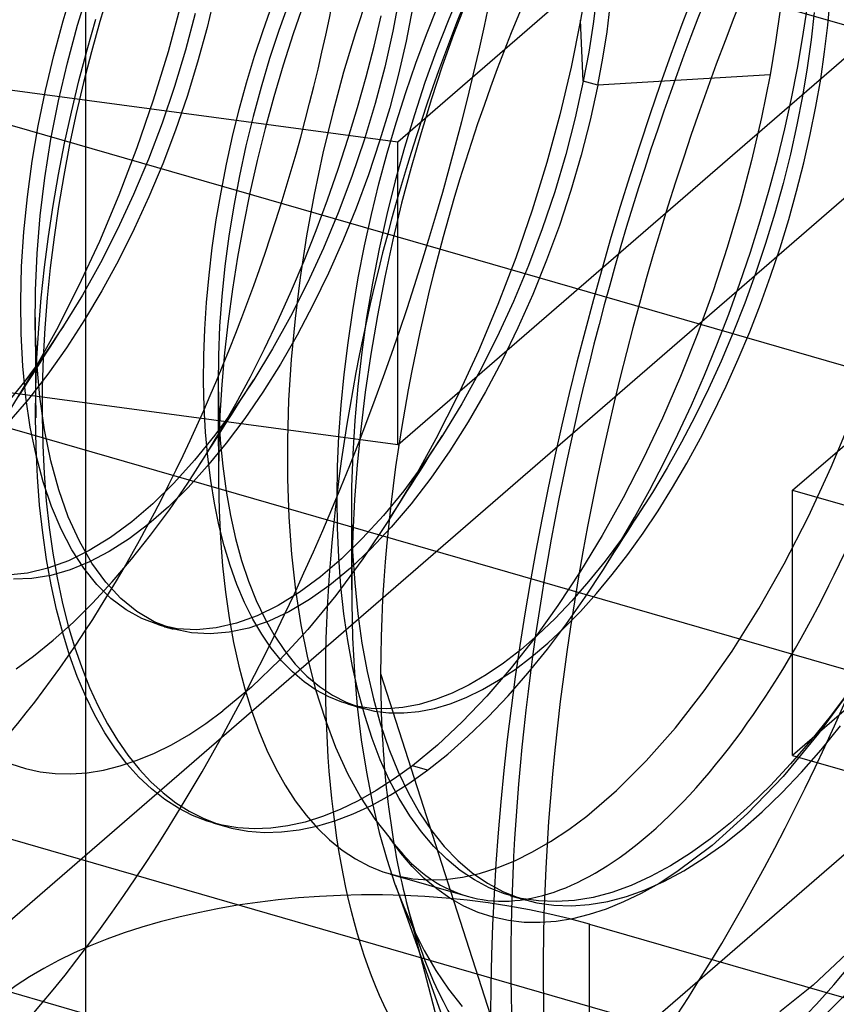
# Model space of a CAD drawing. Header units: millimetres. Extents: x -24 to 80, y -43 to 164.
# Tile 55 of 223: x 55.99 to 57.86, y -12.33 to -10.08. Entities that reach past the tile are written whole.
import ezdxf

# ---------------------------------------------------------------- set-up
doc = ezdxf.new("R2010")
doc.units = ezdxf.units.MM
doc.layers.add('MAIN-1', color=7, linetype='Continuous')
doc.layers.add('MAIN-2', color=7, linetype='Continuous')

msp = doc.modelspace()

# ---------------------------------------------------------------- linework, layer by layer
at = {"layer": 'MAIN-1'}
for p, q in [((56.1404, -40.0509), (56.1404, 117.9987)), ((56.4432, -11.1279), (56.4432, -11.1299)), ((56.4432, -11.1299), (56.4432, -11.1318)), ((56.4432, -11.1318), (56.4432, -11.1338)), ((56.4432, -11.1338), (56.4432, -11.1358)), ((56.4432, -11.1358), (56.4432, -11.1378)), ((56.4432, -11.1378), (56.4432, -11.1397))]:
    msp.add_line(p, q, dxfattribs=at)
for centre, major_axis, start_param, end_param in [((58.6404, -10.9957), (-0.8737, -3.0264), -2.509897, -0.982794), ((58.5666, -10.9745), (-0.8071, -2.7958), -2.55359, -0.54126), ((58.6404, -10.9957), (0.8071, 2.7958), 0.588003, 3.141599), ((58.6404, -10.9957), (-0.8737, -3.0264), -0.631808, 2.158799)]:
    msp.add_ellipse(centre, major_axis=major_axis, ratio=0.433013, start_param=start_param, end_param=end_param, dxfattribs=at)
at = {"layer": 'MAIN-2'}
for p, q in [((61.1911, -7.6185), (54.2911, -13.594)), ((62.4902, -7.9935), (55.5902, -13.969)), ((56.853, -10.3627), (58.7391, -8.7293)), ((60.6911, -10.9094), (53.7629, -8.9094)), ((56.853, -11.0555), (58.7391, -9.4221)), ((56.0881, -10.0865), (56.1118, -10.0092)), ((56.1212, -10.0962), (56.147, -10.012)), ((56.1926, -10.0196), (56.172, -10.0879)), ((56.4359, -10.0229), (56.4171, -10.1016)), ((56.7855, -10.0261), (56.7564, -10.1139)), ((56.8572, -10.0285), (56.8421, -10.1095)), ((56.9965, -10.0189), (56.9681, -10.0862)), ((57.2803, -10.0304), (57.2709, -10.0847)), ((57.3072, -10.0304), (57.2995, -10.0934)), ((56.3289, -10.156), (56.3589, -10.0452)), ((56.5452, -10.108), (56.5659, -10.0499)), ((56.6042, -10.0454), (56.5815, -10.1081)), ((56.6384, -10.046), (56.6142, -10.1161)), ((56.8869, -10.0576), (56.8724, -10.1325)), ((56.9189, -10.1175), (56.9442, -10.0544)), ((57.0076, -10.0474), (56.9807, -10.1177)), ((57.3314, -10.1112), (57.3389, -10.052)), ((57.8359, -10.0964), (57.8411, -10.0368)), ((56.3897, -10.0697), (56.3676, -10.153)), ((56.7988, -10.144), (56.8149, -10.0746)), ((57.7273, -10.0613), (57.7168, -10.135)), ((57.7785, -10.1266), (57.7886, -10.0591)), ((57.8048, -10.0669), (57.798, -10.1299)), ((56.0667, -10.1654), (56.0881, -10.0865)), ((56.098, -10.1821), (56.1212, -10.0962)), ((56.1429, -10.1527), (56.1629, -10.0826)), ((56.172, -10.0879), (56.1527, -10.1573)), ((56.4171, -10.1016), (56.3956, -10.1804)), ((56.9681, -10.0862), (56.941, -10.1557)), ((57.2709, -10.0847), (57.2493, -10.1923)), ((57.2772, -10.2241), (57.2709, -10.0847)), ((57.2995, -10.0934), (57.2895, -10.1581)), ((57.8287, -10.1573), (57.8359, -10.0964)), ((56.5258, -10.1673), (56.5452, -10.108)), ((56.5815, -10.1081), (56.5602, -10.1724)), ((56.6142, -10.1161), (56.5913, -10.1875)), ((56.7564, -10.1139), (56.7293, -10.2038)), ((56.8421, -10.1095), (56.8235, -10.1919)), ((56.8946, -10.1829), (56.9189, -10.1175)), ((56.9807, -10.1177), (56.9549, -10.1901)), ((57.3218, -10.1718), (57.3314, -10.1112)), ((56.7809, -10.2139), (56.7988, -10.144)), ((56.8724, -10.1325), (56.8549, -10.2083)), ((57.7168, -10.135), (57.7042, -10.2097)), ((57.7666, -10.1947), (57.7785, -10.1266)), ((57.798, -10.1299), (57.7891, -10.1939)), ((56.0477, -10.2455), (56.0667, -10.1654)), ((56.1243, -10.2235), (56.1429, -10.1527)), ((56.1527, -10.1573), (56.1347, -10.2275)), ((56.2951, -10.2665), (56.3289, -10.156)), ((56.3676, -10.153), (56.3425, -10.2366)), ((56.5077, -10.2276), (56.5258, -10.1673)), ((56.941, -10.1557), (56.9153, -10.2273)), ((57.2895, -10.1581), (57.2772, -10.2241)), ((57.8197, -10.2193), (57.8287, -10.1573)), ((59.0108, -11.2037), (55.4433, -10.1739)), ((55.4433, -10.1739), (56.853, -10.3627)), ((56.0777, -10.2692), (56.098, -10.1821)), ((56.3956, -10.1804), (56.3714, -10.2589)), ((56.5602, -10.1724), (56.5405, -10.238)), ((56.5913, -10.1875), (56.5699, -10.2597)), ((56.8235, -10.1919), (56.8016, -10.2752)), ((56.8713, -10.2504), (56.8946, -10.1829)), ((56.9549, -10.1901), (56.9301, -10.2648)), ((57.2493, -10.1923), (57.2237, -10.301)), ((57.3103, -10.2336), (57.3218, -10.1718)), ((56.7293, -10.2038), (56.7044, -10.2956)), ((56.7613, -10.2842), (56.7809, -10.2139)), ((56.8549, -10.2083), (56.8346, -10.2848)), ((57.7042, -10.2097), (57.3103, -10.2336)), ((57.7042, -10.2097), (57.6847, -10.307)), ((57.7531, -10.2635), (57.7666, -10.1947)), ((57.7891, -10.1939), (57.7783, -10.2587)), ((56.1073, -10.2947), (56.1243, -10.2235)), ((56.1347, -10.2275), (56.1181, -10.2982)), ((56.3425, -10.2366), (56.3143, -10.3199)), ((56.4909, -10.2888), (56.5077, -10.2276)), ((56.5405, -10.238), (56.5223, -10.3046)), ((56.9153, -10.2273), (56.8911, -10.3007)), ((57.2772, -10.2241), (57.2588, -10.3077)), ((57.3103, -10.2336), (57.2772, -10.2241)), ((57.3103, -10.2336), (57.2927, -10.3132)), ((57.8087, -10.2824), (57.8197, -10.2193)), ((56.0312, -10.3262), (56.0477, -10.2455)), ((56.3714, -10.2589), (56.3448, -10.3364)), ((56.5699, -10.2597), (56.5501, -10.3325)), ((56.8494, -10.3192), (56.8713, -10.2504)), ((57.7783, -10.2587), (57.7655, -10.3243)), ((56.0604, -10.3569), (56.0777, -10.2692)), ((56.2576, -10.3761), (56.2951, -10.2665)), ((56.8016, -10.2752), (56.7764, -10.3588)), ((56.9301, -10.2648), (56.9062, -10.342)), ((57.7378, -10.3327), (57.7531, -10.2635)), ((57.7959, -10.3462), (57.8087, -10.2824)), ((56.0917, -10.366), (56.1073, -10.2947)), ((56.1181, -10.2982), (56.1031, -10.3691)), ((56.4755, -10.3509), (56.4909, -10.2888)), ((56.5223, -10.3046), (56.5059, -10.3721)), ((56.7044, -10.2956), (56.682, -10.3889)), ((56.74, -10.3546), (56.7613, -10.2842)), ((56.8346, -10.2848), (56.8116, -10.3615)), ((56.8911, -10.3007), (56.8684, -10.3756)), ((57.2237, -10.301), (57.194, -10.41)), ((56.0174, -10.4073), (56.0312, -10.3262)), ((56.3143, -10.3199), (56.2831, -10.4023)), ((56.8289, -10.3887), (56.8494, -10.3192)), ((57.2588, -10.3077), (57.2369, -10.3921)), ((57.2927, -10.3132), (57.2722, -10.3934)), ((57.6847, -10.307), (57.6619, -10.4055)), ((57.7655, -10.3243), (57.7507, -10.3907)), ((56.3448, -10.3364), (56.3158, -10.4129)), ((56.5501, -10.3325), (56.5318, -10.4057)), ((56.9062, -10.342), (56.8834, -10.4215)), ((57.7207, -10.4024), (57.7378, -10.3327)), ((57.7813, -10.4106), (57.7959, -10.3462)), ((56.0464, -10.4447), (56.0604, -10.3569)), ((56.0778, -10.4373), (56.0917, -10.366)), ((56.1031, -10.3691), (56.0896, -10.4401)), ((56.4616, -10.414), (56.4755, -10.3509)), ((56.5059, -10.3721), (56.4911, -10.4404)), ((56.717, -10.4251), (56.74, -10.3546)), ((56.7764, -10.3588), (56.7481, -10.4421)), ((56.8116, -10.3615), (56.786, -10.4381)), ((56.853, -11.0555), (56.853, -10.3627)), ((56.2164, -10.4841), (56.2576, -10.3761)), ((56.682, -10.3889), (56.662, -10.4832)), ((56.8101, -10.4584), (56.8289, -10.3887)), ((56.8684, -10.3756), (56.8473, -10.4519)), ((57.2369, -10.3921), (57.2117, -10.4769)), ((57.2722, -10.3934), (57.2488, -10.4738)), ((57.7507, -10.3907), (57.7339, -10.4579)), ((56.0065, -10.4882), (56.0174, -10.4073)), ((56.2831, -10.4023), (56.2492, -10.4834)), ((56.3158, -10.4129), (56.2844, -10.4881)), ((56.4492, -10.4776), (56.4616, -10.414)), ((56.5318, -10.4057), (56.5152, -10.4792)), ((57.194, -10.41), (57.1605, -10.519)), ((57.6619, -10.4055), (57.6357, -10.5047)), ((57.7019, -10.4727), (57.7207, -10.4024)), ((57.7648, -10.4753), (57.7813, -10.4106)), ((56.0654, -10.5084), (56.0778, -10.4373)), ((56.0896, -10.4401), (56.0777, -10.5107)), ((56.4911, -10.4404), (56.4782, -10.5091)), ((56.6925, -10.4954), (56.717, -10.4251)), ((56.786, -10.4381), (56.758, -10.5142)), ((56.8834, -10.4215), (56.8619, -10.5031)), ((56.0358, -10.532), (56.0464, -10.4447)), ((56.7481, -10.4421), (56.717, -10.5247)), ((56.7929, -10.5287), (56.8101, -10.4584)), ((56.8473, -10.4519), (56.8281, -10.5291)), ((57.7339, -10.4579), (57.715, -10.526)), ((56.172, -10.5896), (56.2164, -10.4841)), ((56.2492, -10.4834), (56.2126, -10.5625)), ((56.4383, -10.5414), (56.4492, -10.4776)), ((56.5152, -10.4792), (56.5003, -10.5528)), ((56.662, -10.4832), (56.6446, -10.5779)), ((57.2117, -10.4769), (57.1833, -10.5615)), ((57.2488, -10.4738), (57.2224, -10.5539)), ((57.6814, -10.5435), (57.7019, -10.4727)), ((57.7466, -10.5402), (57.7648, -10.4753)), ((55.9984, -10.5686), (56.0065, -10.4882)), ((56.2844, -10.4881), (56.2506, -10.5619)), ((56.6665, -10.5653), (56.6925, -10.4954)), ((56.8619, -10.5031), (56.8418, -10.5867)), ((57.6357, -10.5047), (57.6062, -10.6041)), ((56.0547, -10.5791), (56.0654, -10.5084)), ((56.0777, -10.5107), (56.0675, -10.5809)), ((56.4782, -10.5091), (56.4672, -10.5782)), ((56.717, -10.5247), (56.6832, -10.6059)), ((56.758, -10.5142), (56.7275, -10.5893)), ((56.7772, -10.6004), (56.7929, -10.5287)), ((56.8281, -10.5291), (56.8108, -10.6072)), ((57.1605, -10.519), (57.123, -10.6275)), ((57.715, -10.526), (57.6939, -10.5948)), ((56.0286, -10.618), (56.0358, -10.532)), ((56.4292, -10.6048), (56.4383, -10.5414)), ((56.5003, -10.5528), (56.487, -10.6263)), ((57.6592, -10.6146), (57.6814, -10.5435)), ((57.7268, -10.605), (57.7466, -10.5402)), ((55.9934, -10.6479), (55.9984, -10.5686)), ((56.2126, -10.5625), (56.1736, -10.6392)), ((56.2506, -10.5619), (56.2147, -10.6337)), ((56.639, -10.6345), (56.6665, -10.5653)), ((57.1833, -10.5615), (57.1518, -10.6453)), ((57.2224, -10.5539), (57.1933, -10.6333)), ((56.0456, -10.6494), (56.0547, -10.5791)), ((56.0675, -10.5809), (56.0588, -10.6505)), ((56.1244, -10.6922), (56.172, -10.5896)), ((56.4672, -10.5782), (56.4581, -10.6472)), ((56.6446, -10.5779), (56.6301, -10.6727)), ((56.7275, -10.5893), (56.6949, -10.663)), ((56.8418, -10.5867), (56.8233, -10.6723)), ((57.6939, -10.5948), (57.6709, -10.6636)), ((56.0249, -10.7026), (56.0286, -10.618)), ((56.4217, -10.6676), (56.4292, -10.6048)), ((56.6832, -10.6059), (56.6467, -10.6853)), ((56.7629, -10.6738), (56.7772, -10.6004)), ((56.8108, -10.6072), (56.7954, -10.6858)), ((57.6062, -10.6041), (57.5736, -10.7033)), ((57.6352, -10.6857), (57.6592, -10.6146)), ((57.7053, -10.6695), (57.7268, -10.605)), ((56.1736, -10.6392), (56.1325, -10.7131)), ((56.2147, -10.6337), (56.1769, -10.7031)), ((56.487, -10.6263), (56.4754, -10.6996)), ((56.6101, -10.7029), (56.639, -10.6345)), ((57.123, -10.6275), (57.0818, -10.7349)), ((57.1933, -10.6333), (57.1617, -10.7115)), ((55.9913, -10.7258), (55.9934, -10.6479)), ((56.0382, -10.7193), (56.0456, -10.6494)), ((56.0588, -10.6505), (56.0519, -10.7196)), ((56.4581, -10.6472), (56.451, -10.7159)), ((56.6949, -10.663), (56.6601, -10.7348)), ((57.1518, -10.6453), (57.1174, -10.7278)), ((57.6709, -10.6636), (57.6462, -10.7317)), ((56.416, -10.7296), (56.4217, -10.6676)), ((56.6467, -10.6853), (56.6079, -10.7622)), ((56.6301, -10.6727), (56.6183, -10.7669)), ((56.7503, -10.748), (56.7629, -10.6738)), ((56.7954, -10.6858), (56.782, -10.7646)), ((56.8233, -10.6723), (56.8065, -10.7597)), ((57.6096, -10.7565), (57.6352, -10.6857)), ((57.6822, -10.7335), (57.7053, -10.6695)), ((56.0246, -10.7854), (56.0249, -10.7026)), ((56.0739, -10.7917), (56.1244, -10.6922)), ((56.1769, -10.7031), (56.1372, -10.7698)), ((56.4754, -10.6996), (56.4655, -10.7726)), ((56.5799, -10.77), (56.6101, -10.7029)), ((57.5736, -10.7033), (57.5379, -10.8017)), ((55.9922, -10.8018), (55.9913, -10.7258)), ((56.0324, -10.7887), (56.0382, -10.7193)), ((56.0519, -10.7196), (56.0465, -10.7883)), ((56.1325, -10.7131), (56.0894, -10.7836)), ((56.4121, -10.7908), (56.416, -10.7296)), ((56.451, -10.7159), (56.446, -10.784)), ((57.1174, -10.7278), (57.0804, -10.8084)), ((57.1617, -10.7115), (57.1277, -10.7879)), ((57.6462, -10.7317), (57.62, -10.7986)), ((56.6601, -10.7348), (56.6234, -10.8043)), ((56.7394, -10.8218), (56.7503, -10.748)), ((57.0818, -10.7349), (57.0374, -10.8402)), ((57.6575, -10.797), (57.6822, -10.7335)), ((56.0243, -10.7642), (56.0245, -10.7831)), ((56.1372, -10.7698), (56.096, -10.8335)), ((56.4655, -10.7726), (56.4573, -10.8451)), ((56.5486, -10.8357), (56.5799, -10.77)), ((56.6079, -10.7622), (56.5668, -10.8361)), ((56.6183, -10.7669), (56.6095, -10.8604)), ((56.782, -10.7646), (56.7708, -10.8435)), ((56.8065, -10.7597), (56.7916, -10.8478)), ((57.5825, -10.8268), (57.6096, -10.7565)), ((56.0205, -10.8876), (56.0739, -10.7917)), ((56.0245, -10.7831), (56.0246, -10.8021)), ((56.0279, -10.8668), (56.0246, -10.7854)), ((56.0283, -10.8575), (56.0324, -10.7887)), ((56.0465, -10.7883), (56.0427, -10.8566)), ((56.0894, -10.7836), (56.0457, -10.8489)), ((56.069, -10.8156), (56.0793, -10.7996)), ((56.0793, -10.7996), (56.0895, -10.7837)), ((56.4098, -10.8512), (56.4121, -10.7908)), ((56.446, -10.784), (56.4431, -10.8512)), ((57.1277, -10.7879), (57.0917, -10.8622)), ((57.62, -10.7986), (57.5923, -10.8639)), ((57.6313, -10.8596), (57.6575, -10.797)), ((55.9961, -10.8756), (55.9922, -10.8018)), ((56.0246, -10.8021), (56.0247, -10.8212)), ((56.0247, -10.8212), (56.0248, -10.8406)), ((56.0587, -10.8318), (56.069, -10.8156)), ((56.6234, -10.8043), (56.5849, -10.8711)), ((56.7305, -10.8942), (56.7394, -10.8218)), ((57.0804, -10.8084), (57.041, -10.8867)), ((57.5379, -10.8017), (57.4992, -10.8988)), ((56.0248, -10.8406), (56.0249, -10.8595)), ((56.0483, -10.8482), (56.0587, -10.8318)), ((56.096, -10.8335), (56.0532, -10.8939)), ((56.4573, -10.8451), (56.451, -10.9171)), ((56.5163, -10.8996), (56.5486, -10.8357)), ((56.5668, -10.8361), (56.5238, -10.9067)), ((56.7708, -10.8435), (56.7616, -10.9218)), ((57.0374, -10.8402), (56.99, -10.9427)), ((57.554, -10.8962), (57.5825, -10.8268)), ((59.0108, -11.8965), (55.4433, -10.8667)), ((56.853, -11.0555), (55.4433, -10.8667)), ((56.0457, -10.8489), (56.0006, -10.9101)), ((56.0249, -10.8595), (56.025, -10.8786)), ((56.0259, -10.9257), (56.0283, -10.8575)), ((56.0278, -10.8803), (56.0381, -10.8641)), ((56.0349, -10.9457), (56.0279, -10.8668)), ((56.0381, -10.8641), (56.0483, -10.8482)), ((56.0427, -10.8566), (56.0407, -10.9241)), ((56.4094, -10.9106), (56.4098, -10.8512)), ((56.4431, -10.8512), (56.4424, -10.9172)), ((56.6095, -10.8604), (56.6037, -10.9528)), ((56.7916, -10.8478), (56.7789, -10.935)), ((57.0917, -10.8622), (57.0537, -10.9339)), ((57.5923, -10.8639), (57.5633, -10.9276)), ((57.6037, -10.9212), (57.6313, -10.8596)), ((57.7556, -11.1589), (58.1056, -10.8558)), ((55.9649, -10.9792), (56.0205, -10.8876)), ((56.0031, -10.9466), (55.9961, -10.8756)), ((56.0175, -10.8965), (56.0278, -10.8803)), ((56.025, -10.8786), (56.0251, -10.8978)), ((56.5849, -10.8711), (56.5449, -10.9347)), ((57.041, -10.8867), (56.9993, -10.9619)), ((56.0006, -10.9101), (55.9544, -10.9668)), ((55.9969, -10.9289), (56.0071, -10.9128)), ((56.0071, -10.9128), (56.0175, -10.8965)), ((56.0532, -10.8939), (56.0092, -10.9505)), ((56.0251, -10.8978), (56.0252, -10.9172)), ((56.4107, -10.969), (56.4094, -10.9106)), ((56.5238, -10.9067), (56.4799, -10.9721)), ((56.483, -10.9615), (56.5163, -10.8996)), ((56.5136, -10.9227), (56.5238, -10.9068)), ((56.7236, -10.9649), (56.7305, -10.8942)), ((57.4992, -10.8988), (57.4578, -10.9942)), ((57.5243, -10.9643), (57.554, -10.8962)), ((55.9866, -10.945), (55.9969, -10.9289)), ((56.0252, -10.9172), (56.0253, -10.9362)), ((56.0253, -10.993), (56.0259, -10.9257)), ((56.0407, -10.9241), (56.0403, -10.9908)), ((56.4424, -10.9151), (56.4425, -10.9343)), ((56.4424, -10.9172), (56.4439, -10.9816)), ((56.4425, -10.9343), (56.4426, -10.9537)), ((56.451, -10.9171), (56.4466, -10.9885)), ((56.5033, -10.9389), (56.5136, -10.9227)), ((56.5449, -10.9347), (56.5035, -10.995)), ((56.7616, -10.9218), (56.7547, -10.9993)), ((56.7789, -10.935), (56.7684, -11.0194)), ((57.0537, -10.9339), (57.0137, -11.003)), ((57.5633, -10.9276), (57.5331, -10.9894)), ((57.5749, -10.9814), (57.6037, -10.9212)), ((56.0092, -10.9505), (55.9642, -11.0028)), ((56.0131, -11.0146), (56.0031, -10.9466)), ((56.0253, -10.9362), (56.0254, -10.9553)), ((56.0254, -10.9553), (56.0255, -10.9745)), ((56.0457, -11.0209), (56.0349, -10.9457)), ((56.4426, -10.9537), (56.4427, -10.9727)), ((56.4829, -10.9709), (56.4931, -10.9548)), ((56.4931, -10.9548), (56.5033, -10.9389)), ((56.6037, -10.9528), (56.6008, -11.0438)), ((56.99, -10.9427), (56.9402, -11.0413)), ((56.0255, -10.9745), (56.0256, -10.9938)), ((56.4139, -11.0265), (56.4107, -10.969)), ((56.4799, -10.9721), (56.4347, -11.0335)), ((56.4427, -10.9727), (56.4427, -10.9919)), ((56.4488, -11.0216), (56.483, -10.9615)), ((56.4727, -10.9868), (56.4829, -10.9709)), ((56.7186, -11.0349), (56.7236, -10.9649)), ((56.9993, -10.9619), (56.9557, -11.0336)), ((57.4933, -11.031), (57.5243, -10.9643)), ((56.0265, -11.0613), (56.0253, -10.993)), ((56.0403, -10.9908), (56.0417, -11.0564)), ((56.4427, -10.9919), (56.4428, -11.0109)), ((56.4439, -10.9816), (56.4474, -11.0443)), ((56.4466, -10.9885), (56.4439, -11.0588)), ((56.4522, -11.019), (56.4625, -11.0028)), ((56.5035, -10.995), (56.4611, -11.0516)), ((56.4625, -11.0028), (56.4727, -10.9868)), ((56.7547, -10.9993), (56.7501, -11.0757)), ((57.0137, -11.003), (56.9719, -11.069)), ((57.4578, -10.9942), (57.4138, -11.0871)), ((57.5331, -10.9894), (57.5018, -11.0495)), ((57.5449, -11.0402), (57.5749, -10.9814)), ((57.8439, -11.1064), (57.8925, -10.9897)), ((56.0263, -11.079), (56.0131, -11.0146)), ((56.0601, -11.0918), (56.0457, -11.0209)), ((56.4135, -11.0799), (56.4488, -11.0216)), ((56.4418, -11.0352), (56.4522, -11.019)), ((56.4428, -11.0109), (56.4429, -11.03)), ((56.7684, -11.0194), (56.7603, -11.1008)), ((56.4347, -11.0335), (56.3884, -11.0905)), ((56.4188, -11.0825), (56.4139, -11.0265)), ((56.4317, -11.0512), (56.4418, -11.0352)), ((56.4429, -11.03), (56.4429, -11.0492)), ((56.4474, -11.0443), (56.4531, -11.1038)), ((56.6008, -11.0438), (56.6009, -11.1332)), ((56.7156, -11.1049), (56.7186, -11.0349)), ((56.9402, -11.0413), (56.888, -11.1358)), ((56.9557, -11.0336), (56.9119, -11.099)), ((56.9456, -11.0495), (56.9557, -11.0337)), ((57.4613, -11.0962), (57.4933, -11.031)), ((57.5137, -11.0972), (57.5449, -11.0402)), ((56.0296, -11.1282), (56.0265, -11.0613)), ((56.0417, -11.0564), (56.0448, -11.1207)), ((56.4112, -11.0834), (56.4215, -11.0672)), ((56.4611, -11.0516), (56.4178, -11.1042)), ((56.4215, -11.0672), (56.4317, -11.0512)), ((56.4429, -11.0492), (56.443, -11.0685)), ((56.443, -11.0685), (56.443, -11.0833)), ((56.4439, -11.0588), (56.4432, -11.1279)), ((56.9252, -11.0815), (56.9355, -11.0654)), ((56.9719, -11.069), (56.9285, -11.1314)), ((56.9355, -11.0654), (56.9456, -11.0495)), ((57.5018, -11.0495), (57.4692, -11.1077)), ((56.0424, -11.1395), (56.0263, -11.079)), ((56.0783, -11.1581), (56.0601, -11.0918)), ((56.3884, -11.0905), (56.3411, -11.1426)), ((56.3729, -11.143), (56.4135, -11.0799)), ((56.4009, -11.0996), (56.4112, -11.0834)), ((56.4255, -11.1367), (56.4188, -11.0825)), ((56.443, -11.0833), (56.4431, -11.0981)), ((56.7501, -11.0757), (56.7477, -11.1512)), ((56.9149, -11.0977), (56.9252, -11.0815)), ((57.4138, -11.0871), (57.3679, -11.1766)), ((56.4178, -11.1042), (56.3738, -11.1526)), ((56.4431, -11.0981), (56.4431, -11.113)), ((56.4431, -11.113), (56.4432, -11.1279)), ((56.4531, -11.1038), (56.4608, -11.1613)), ((56.7145, -11.1751), (56.7156, -11.1049)), ((56.7603, -11.1008), (56.7542, -11.1804)), ((56.9119, -11.099), (56.8666, -11.1602)), ((56.8945, -11.1296), (56.9047, -11.1136)), ((56.9047, -11.1136), (56.9149, -11.0977)), ((57.4282, -11.1598), (57.4613, -11.0962)), ((57.4692, -11.1077), (57.4354, -11.1641)), ((57.4814, -11.1524), (57.5137, -11.0972)), ((57.7917, -11.2193), (57.8439, -11.1064)), ((56.0346, -11.1933), (56.0296, -11.1282)), ((56.0448, -11.1207), (56.0497, -11.1833)), ((56.434, -11.1886), (56.4255, -11.1367)), ((56.6009, -11.1332), (56.604, -11.2205)), ((56.888, -11.1358), (56.8333, -11.2259)), ((56.9285, -11.1314), (56.8839, -11.1897)), ((56.8843, -11.1458), (56.8945, -11.1296)), ((56.0616, -11.1959), (56.0424, -11.1395)), ((56.1001, -11.2194), (56.0783, -11.1581)), ((56.3411, -11.1426), (56.2932, -11.1897)), ((56.3738, -11.1526), (56.3292, -11.1966)), ((56.331, -11.2038), (56.3729, -11.143)), ((56.4432, -11.1397), (56.4446, -11.2053)), ((56.7477, -11.1512), (56.7477, -11.2258)), ((56.8666, -11.1602), (56.8202, -11.2169)), ((56.874, -11.162), (56.8843, -11.1458)), ((57.3942, -11.2216), (57.4282, -11.1598)), ((57.4481, -11.2057), (57.4814, -11.1524)), ((57.7556, -11.7651), (57.7556, -11.1589)), ((57.7556, -11.1589), (58.0154, -11.2339)), ((56.4608, -11.1613), (56.4706, -11.2166)), ((56.7154, -11.2447), (56.7145, -11.1751)), ((56.7542, -11.1804), (56.7502, -11.2592)), ((56.8537, -11.1938), (56.8639, -11.1779)), ((56.8639, -11.1779), (56.874, -11.162)), ((57.3679, -11.1766), (57.3201, -11.2623)), ((57.4354, -11.1641), (57.4005, -11.2183)), ((56.0415, -11.2563), (56.0346, -11.1933)), ((56.0497, -11.1833), (56.0563, -11.2441)), ((56.0836, -11.2478), (56.0616, -11.1959)), ((56.2932, -11.1897), (56.2449, -11.2312)), ((56.3292, -11.1966), (56.2841, -11.2358)), ((56.2882, -11.2619), (56.331, -11.2038)), ((56.4441, -11.2383), (56.434, -11.1886)), ((56.4446, -11.2053), (56.4478, -11.2693)), ((56.7474, -11.1929), (56.7475, -11.2122)), ((56.8839, -11.1897), (56.8382, -11.2435)), ((56.8435, -11.2099), (56.8537, -11.1938)), ((57.4085, -11.2064), (57.4186, -11.1907)), ((57.4138, -11.2568), (57.4481, -11.2057)), ((56.1254, -11.2753), (56.1001, -11.2194)), ((56.4706, -11.2166), (56.4824, -11.2695)), ((56.604, -11.2205), (56.6102, -11.3053)), ((56.7475, -11.2122), (56.7475, -11.2316)), ((56.7477, -11.2258), (56.75, -11.2992)), ((56.8202, -11.2169), (56.7728, -11.2688)), ((56.8333, -11.2259), (56.7733, -11.3159)), ((56.8332, -11.2261), (56.8435, -11.2099)), ((57.3591, -11.2817), (57.3942, -11.2216)), ((57.4005, -11.2183), (57.3641, -11.2711)), ((57.3881, -11.2382), (57.3983, -11.2223)), ((57.3983, -11.2223), (57.4085, -11.2064)), ((57.7365, -11.3269), (57.7917, -11.2193)), ((56.0563, -11.2441), (56.0645, -11.3027)), ((56.1083, -11.295), (56.0836, -11.2478)), ((56.2449, -11.2312), (56.1965, -11.2668)), ((56.2841, -11.2358), (56.2389, -11.2699)), ((56.4561, -11.2857), (56.4441, -11.2383)), ((56.7182, -11.3126), (56.7154, -11.2447)), ((56.7475, -11.2316), (56.7475, -11.251)), ((56.8382, -11.2435), (56.7919, -11.2926)), ((57.3778, -11.2543), (57.3881, -11.2382)), ((56.0502, -11.3171), (56.0415, -11.2563)), ((56.1965, -11.2668), (56.1481, -11.2964)), ((56.2389, -11.2699), (56.1937, -11.2989)), ((56.2446, -11.3169), (56.2882, -11.2619)), ((56.4478, -11.2693), (56.4527, -11.3316)), ((56.4824, -11.2695), (56.4962, -11.3197)), ((56.7728, -11.2688), (56.7248, -11.3156)), ((56.7475, -11.251), (56.7475, -11.2704)), ((56.7475, -11.2704), (56.7475, -11.2896)), ((56.7502, -11.2592), (56.748, -11.338)), ((57.3201, -11.2623), (57.2706, -11.3442)), ((57.3641, -11.2711), (57.327, -11.3209)), ((57.3575, -11.2861), (57.3677, -11.2702)), ((57.3677, -11.2702), (57.3778, -11.2543)), ((57.3789, -11.3056), (57.4138, -11.2568)), ((56.1356, -11.3374), (56.1083, -11.295)), ((56.1541, -11.3255), (56.1254, -11.2753)), ((56.4699, -11.3312), (56.4561, -11.2857)), ((56.7919, -11.2926), (56.7451, -11.3368)), ((56.7475, -11.2896), (56.7475, -11.3089)), ((57.3231, -11.34), (57.3591, -11.2817)), ((57.3472, -11.3022), (57.3575, -11.2861)), ((56.0607, -11.3755), (56.0502, -11.3171)), ((56.0645, -11.3027), (56.0745, -11.3593)), ((56.1481, -11.2964), (56.1002, -11.32)), ((56.1937, -11.2989), (56.1486, -11.3227)), ((56.2004, -11.3687), (56.2446, -11.3169)), ((56.6102, -11.3053), (56.6194, -11.3873)), ((56.7248, -11.3156), (56.6765, -11.3571)), ((56.7733, -11.3159), (56.7113, -11.3998)), ((56.723, -11.3781), (56.7182, -11.3126)), ((56.7475, -11.3089), (56.7476, -11.3282)), ((56.75, -11.2992), (56.7546, -11.3709)), ((57.3369, -11.3184), (57.3472, -11.3022)), ((57.3433, -11.3518), (57.3789, -11.3056)), ((56.0529, -11.3373), (56.0065, -11.3483)), ((56.1002, -11.32), (56.0529, -11.3373)), ((56.1486, -11.3227), (56.104, -11.341)), ((56.1654, -11.3745), (56.1356, -11.3374)), ((56.1858, -11.3693), (56.1541, -11.3255)), ((56.4527, -11.3316), (56.4594, -11.3921)), ((56.4856, -11.3746), (56.4699, -11.3312)), ((56.4962, -11.3197), (56.512, -11.3669)), ((56.7451, -11.3368), (56.698, -11.3756)), ((56.7476, -11.3282), (56.7476, -11.3475)), ((56.748, -11.338), (56.7478, -11.4165)), ((57.2814, -11.4034), (57.3231, -11.34)), ((57.327, -11.3209), (57.2893, -11.3678)), ((57.3217, -11.3421), (57.3293, -11.3302)), ((57.3293, -11.3302), (57.3369, -11.3184)), ((57.6784, -11.4293), (57.7365, -11.3269)), ((56.0065, -11.3483), (55.9613, -11.3529)), ((56.0169, -11.361), (55.9751, -11.3625)), ((56.0599, -11.3538), (56.0169, -11.361)), ((56.104, -11.341), (56.0599, -11.3538)), ((56.0745, -11.3593), (56.0861, -11.4138)), ((56.6765, -11.3571), (56.628, -11.3928)), ((56.7476, -11.3475), (56.7476, -11.367)), ((57.2706, -11.3442), (57.2193, -11.4222)), ((57.3072, -11.3952), (57.3433, -11.3518)), ((56.0731, -11.4315), (56.0607, -11.3755)), ((56.1557, -11.4169), (56.2004, -11.3687)), ((56.1976, -11.4062), (56.1654, -11.3745)), ((56.2201, -11.4063), (56.1858, -11.3693)), ((56.5029, -11.4155), (56.4856, -11.3746)), ((56.512, -11.3669), (56.5297, -11.4112)), ((56.698, -11.3756), (56.6511, -11.409)), ((56.7298, -11.4413), (56.723, -11.3781)), ((56.7476, -11.367), (56.7476, -11.3865)), ((56.7546, -11.3709), (56.7617, -11.4412)), ((57.2893, -11.3678), (57.2511, -11.4116)), ((56.232, -11.4323), (56.1976, -11.4062)), ((56.257, -11.4364), (56.2201, -11.4063)), ((56.4594, -11.3921), (56.4679, -11.4507)), ((56.628, -11.3928), (56.5797, -11.4225)), ((56.6194, -11.3873), (56.6317, -11.4663)), ((56.7113, -11.3998), (56.6479, -11.4769)), ((57.2387, -11.4642), (57.2814, -11.4034)), ((57.2706, -11.4359), (57.3072, -11.3952)), ((56.0861, -11.4138), (56.0993, -11.4663)), ((56.1108, -11.4613), (56.1557, -11.4169)), ((56.5218, -11.4535), (56.5029, -11.4155)), ((56.5297, -11.4112), (56.5492, -11.4524)), ((56.5797, -11.4225), (56.5317, -11.4459)), ((56.6511, -11.409), (56.6043, -11.4366)), ((56.7478, -11.4165), (56.7497, -11.4966)), ((57.2193, -11.4222), (57.1665, -11.496)), ((57.2511, -11.4116), (57.2125, -11.4523)), ((57.6173, -11.5266), (57.6784, -11.4293)), ((56.0872, -11.485), (56.0731, -11.4315)), ((56.2685, -11.4525), (56.232, -11.4323)), ((56.2964, -11.4596), (56.257, -11.4364)), ((56.307, -11.4668), (56.2685, -11.4525)), ((56.4679, -11.4507), (56.478, -11.5071)), ((56.5317, -11.4459), (56.4845, -11.4629)), ((56.5492, -11.4524), (56.5707, -11.4904)), ((56.6043, -11.4366), (56.5581, -11.4583)), ((56.7387, -11.5024), (56.7298, -11.4413)), ((56.7617, -11.4412), (56.7712, -11.5088)), ((57.2125, -11.4523), (57.1734, -11.4897)), ((57.2335, -11.4737), (57.2706, -11.4359)), ((56.0658, -11.5018), (56.1108, -11.4613)), ((56.0993, -11.4663), (56.1142, -11.5165)), ((56.3382, -11.4758), (56.2964, -11.4596)), ((56.3492, -11.4755), (56.307, -11.4668)), ((56.3071, -11.4668), (56.3099, -11.4676)), ((56.3099, -11.4676), (56.3126, -11.4684)), ((56.3126, -11.4684), (56.3154, -11.4692)), ((56.3154, -11.4692), (56.3181, -11.47)), ((56.3181, -11.47), (56.3209, -11.4708)), ((56.3209, -11.4708), (56.3236, -11.4716)), ((56.3236, -11.4716), (56.3264, -11.4724)), ((56.3264, -11.4724), (56.3291, -11.4732)), ((56.3291, -11.4732), (56.3319, -11.474)), ((56.3319, -11.474), (56.3346, -11.4748)), ((56.3346, -11.4748), (56.3373, -11.4756)), ((56.3373, -11.4756), (56.3401, -11.4764)), ((56.3818, -11.485), (56.3382, -11.4758)), ((56.393, -11.4777), (56.3492, -11.4755)), ((56.4382, -11.4735), (56.393, -11.4777)), ((56.4845, -11.4629), (56.4382, -11.4735)), ((56.5125, -11.474), (56.4679, -11.4836)), ((56.5581, -11.4583), (56.5125, -11.474)), ((56.5422, -11.4883), (56.5218, -11.4535)), ((56.6317, -11.4663), (56.6471, -11.542)), ((57.195, -11.5221), (57.2387, -11.4642)), ((57.1961, -11.5084), (57.2335, -11.4737)), ((56.103, -11.5361), (56.0872, -11.485)), ((56.4242, -11.4873), (56.3818, -11.485)), ((56.4679, -11.4836), (56.4242, -11.4873)), ((56.5641, -11.52), (56.5422, -11.4883)), ((56.5707, -11.4904), (56.5939, -11.5251)), ((56.6479, -11.4769), (56.5836, -11.5468)), ((56.7497, -11.4966), (56.7539, -11.5755)), ((57.1665, -11.496), (57.1122, -11.5652)), ((57.1734, -11.4897), (57.1341, -11.5236)), ((56.0207, -11.5384), (56.0658, -11.5018)), ((56.1142, -11.5165), (56.1307, -11.5644)), ((56.478, -11.5071), (56.4899, -11.5613)), ((56.5876, -11.5486), (56.5641, -11.52)), ((56.7497, -11.5617), (56.7387, -11.5024)), ((56.7712, -11.5088), (56.7831, -11.5736)), ((57.1586, -11.54), (57.1961, -11.5084)), ((55.9809, -11.5674), (56.0207, -11.5384)), ((56.1206, -11.5845), (56.103, -11.5361)), ((56.5939, -11.5251), (56.6189, -11.5562)), ((56.6471, -11.542), (56.6654, -11.6142)), ((57.1341, -11.5236), (57.0947, -11.554)), ((57.1211, -11.5683), (57.1586, -11.54)), ((57.1504, -11.577), (57.195, -11.5221)), ((57.5536, -11.6178), (57.6173, -11.5266)), ((58.0154, -11.5401), (57.7556, -11.7651)), ((56.1307, -11.5644), (56.1488, -11.6098)), ((56.4899, -11.5613), (56.5035, -11.613)), ((56.5836, -11.5468), (56.5187, -11.6091)), ((56.6126, -11.5742), (56.5876, -11.5486)), ((56.6189, -11.5562), (56.6456, -11.5838)), ((56.7627, -11.6191), (56.7497, -11.5617)), ((57.0947, -11.554), (57.0554, -11.5807)), ((57.1122, -11.5652), (57.0568, -11.6295)), ((56.1399, -11.6302), (56.1206, -11.5845)), ((56.639, -11.5966), (56.6126, -11.5742)), ((56.6456, -11.5838), (56.6739, -11.6077)), ((56.7539, -11.5755), (56.7605, -11.653)), ((56.7831, -11.5736), (56.7973, -11.6355)), ((56.8139, -11.5775), (57.0654, -12.3597)), ((57.0554, -11.5807), (57.0163, -11.6036)), ((57.0837, -11.5932), (57.1211, -11.5683)), ((57.1053, -11.6287), (57.1504, -11.577)), ((56.1488, -11.6098), (56.1684, -11.6526)), ((56.5187, -11.6091), (56.4536, -11.6634)), ((56.6666, -11.6157), (56.639, -11.5966)), ((56.6739, -11.6077), (56.7037, -11.6277)), ((57.0163, -11.6036), (56.9776, -11.6225)), ((57.0466, -11.6146), (57.0837, -11.5932)), ((57.8943, -11.6065), (57.8149, -11.7149)), ((56.1609, -11.6731), (56.1399, -11.6302)), ((56.5035, -11.613), (56.5188, -11.6623)), ((56.6654, -11.6142), (56.6868, -11.6825)), ((56.6954, -11.6313), (56.6666, -11.6157)), ((56.7252, -11.6434), (56.6954, -11.6313)), ((56.7037, -11.6277), (56.735, -11.6437)), ((56.7777, -11.674), (56.7627, -11.6191)), ((56.9776, -11.6225), (56.9395, -11.6375)), ((56.9731, -11.6468), (57.0097, -11.6325)), ((57.0568, -11.6295), (57.0006, -11.6884)), ((57.0097, -11.6325), (57.0466, -11.6146)), ((57.0596, -11.6768), (57.1053, -11.6287)), ((57.488, -11.7017), (57.5536, -11.6178)), ((57.8845, -11.6182), (57.8412, -11.676)), ((56.1684, -11.6526), (56.1896, -11.6927)), ((56.7582, -11.6524), (56.7252, -11.6434)), ((56.735, -11.6437), (56.7676, -11.6558)), ((56.7379, -11.6474), (56.771, -11.6569)), ((56.7926, -11.6575), (56.7582, -11.6524)), ((56.7605, -11.653), (56.7696, -11.7292)), ((56.7676, -11.6558), (56.7997, -11.6636)), ((56.7973, -11.6355), (56.8139, -11.6944)), ((56.8646, -11.6556), (56.8281, -11.6585)), ((56.9018, -11.6486), (56.8646, -11.6556)), ((56.9395, -11.6375), (56.9018, -11.6486)), ((56.9369, -11.6575), (56.9731, -11.6468)), ((56.1836, -11.7131), (56.1609, -11.6731)), ((56.4145, -11.6921), (56.4536, -11.6634)), ((56.5188, -11.6623), (56.5356, -11.7091)), ((56.7945, -11.726), (56.7777, -11.674)), ((56.8281, -11.6585), (56.7926, -11.6575)), ((56.7997, -11.6636), (56.8328, -11.6677)), ((56.8328, -11.6677), (56.8667, -11.668)), ((56.8667, -11.668), (56.9014, -11.6646)), ((56.9014, -11.6646), (56.9369, -11.6575)), ((57.0136, -11.7212), (57.0596, -11.6768)), ((57.8412, -11.676), (57.7964, -11.7317)), ((56.1896, -11.6927), (56.2122, -11.7301)), ((56.3753, -11.7178), (56.4145, -11.6921)), ((56.6868, -11.6825), (56.711, -11.7465)), ((56.8139, -11.6944), (56.8328, -11.75)), ((57.0006, -11.6884), (56.9439, -11.7415)), ((57.8206, -11.7521), (57.865, -11.6974)), ((56.208, -11.7501), (56.1836, -11.7131)), ((56.3361, -11.7405), (56.3753, -11.7178)), ((56.5356, -11.7091), (56.5541, -11.7532)), ((56.9675, -11.7618), (57.0136, -11.7212)), ((57.421, -11.7777), (57.488, -11.7017)), ((57.8149, -11.7149), (57.7337, -11.8129)), ((56.2122, -11.7301), (56.2362, -11.7647)), ((56.2968, -11.76), (56.3361, -11.7405)), ((56.7696, -11.7292), (56.7813, -11.8036)), ((56.8132, -11.7749), (56.7945, -11.726)), ((56.9439, -11.7415), (56.8868, -11.7886)), ((57.7964, -11.7317), (57.7509, -11.7845)), ((56.2339, -11.784), (56.208, -11.7501)), ((56.2362, -11.7647), (56.2617, -11.7964)), ((56.2577, -11.7762), (56.2968, -11.76)), ((56.5541, -11.7532), (56.5741, -11.7947)), ((56.711, -11.7465), (56.7381, -11.806)), ((56.8328, -11.75), (56.8541, -11.8024)), ((56.9213, -11.7985), (56.9675, -11.7618)), ((57.7556, -11.7651), (58.0154, -11.8401)), ((57.7757, -11.8032), (57.8206, -11.7521)), ((55.969, -11.7845), (56.0019, -11.7952)), ((56.1806, -11.7987), (56.2189, -11.7892)), ((56.2189, -11.7892), (56.2577, -11.7762)), ((56.2614, -11.8146), (56.2339, -11.784)), ((56.8338, -11.8207), (56.8132, -11.7749)), ((56.8868, -11.7886), (56.8452, -11.8187)), ((56.9213, -11.7985), (56.8868, -11.7885)), ((57.3533, -11.8451), (57.421, -11.7777)), ((57.7509, -11.7845), (57.7051, -11.8335)), ((56.0019, -11.7952), (56.0356, -11.8026)), ((56.0356, -11.8026), (56.0704, -11.8066)), ((56.0704, -11.8066), (56.1062, -11.8073)), ((56.1062, -11.8073), (56.143, -11.8047)), ((56.143, -11.8047), (56.1806, -11.7987)), ((56.2617, -11.7964), (56.2885, -11.8251)), ((56.5741, -11.7947), (56.5958, -11.8333)), ((56.7381, -11.806), (56.7679, -11.8608)), ((56.7813, -11.8036), (56.7952, -11.8747)), ((56.8541, -11.8024), (56.8775, -11.8513)), ((56.8785, -11.8289), (56.9213, -11.7985)), ((57.7337, -11.8129), (57.6524, -11.898)), ((57.7307, -11.8505), (57.7757, -11.8032)), ((56.2902, -11.8417), (56.2614, -11.8146)), ((56.2885, -11.8251), (56.3167, -11.8507)), ((56.5958, -11.8333), (56.6189, -11.8691)), ((56.8452, -11.8187), (56.8038, -11.8455)), ((56.8563, -11.8635), (56.8338, -11.8207)), ((56.8358, -11.8558), (56.8785, -11.8289)), ((57.7051, -11.8335), (57.6594, -11.8783)), ((56.3204, -11.8654), (56.2902, -11.8417)), ((56.3167, -11.8507), (56.3461, -11.8732)), ((56.8038, -11.8455), (56.7626, -11.8689)), ((56.7933, -11.8791), (56.8358, -11.8558)), ((56.8775, -11.8513), (56.903, -11.8962)), ((57.2851, -11.9035), (57.3533, -11.8451)), ((57.6857, -11.8939), (57.7307, -11.8505)), ((56.3517, -11.8855), (56.3204, -11.8654)), ((56.3461, -11.8732), (56.3766, -11.8926)), ((56.6189, -11.8691), (56.6436, -11.9019)), ((56.7626, -11.8689), (56.7217, -11.8887)), ((56.7512, -11.8988), (56.7933, -11.8791)), ((56.7679, -11.8608), (56.8004, -11.9106)), ((56.7952, -11.8747), (56.8108, -11.9413)), ((56.8808, -11.9034), (56.8563, -11.8635)), ((57.6594, -11.8783), (57.6137, -11.9189)), ((55.7825, -11.9028), (57.6877, -12.4528)), ((56.384, -11.902), (56.3517, -11.8855)), ((56.3766, -11.8926), (56.4081, -11.9087)), ((56.4173, -11.915), (56.384, -11.902)), ((56.6436, -11.9019), (56.6698, -11.9316)), ((56.7217, -11.8887), (56.6812, -11.9048)), ((56.7095, -11.9148), (56.7512, -11.8988)), ((56.903, -11.8962), (56.9303, -11.9368)), ((57.6524, -11.898), (57.5714, -11.9708)), ((57.6407, -11.9334), (57.6857, -11.8939)), ((56.4081, -11.9087), (56.4403, -11.9215)), ((56.4515, -11.9245), (56.4173, -11.915)), ((56.4303, -11.919), (56.4568, -11.9267)), ((56.4403, -11.9215), (56.4734, -11.9311)), ((56.4875, -11.9304), (56.4515, -11.9245)), ((56.6412, -11.9174), (56.6016, -11.9262)), ((56.6812, -11.9048), (56.6412, -11.9174)), ((56.6682, -11.927), (56.7095, -11.9148)), ((56.8004, -11.9106), (56.8354, -11.9552)), ((56.9072, -11.94), (56.8808, -11.9034)), ((57.2437, -11.9344), (57.2851, -11.9035)), ((57.6137, -11.9189), (57.5678, -11.9557)), ((56.4734, -11.9311), (56.5103, -11.9378)), ((56.5246, -11.9327), (56.4875, -11.9304)), ((56.5103, -11.9378), (56.5483, -11.9408)), ((56.5627, -11.9313), (56.5246, -11.9327)), ((56.5483, -11.9408), (56.5874, -11.94)), ((56.6016, -11.9262), (56.5627, -11.9313)), ((56.5874, -11.94), (56.6275, -11.9354)), ((56.6275, -11.9354), (56.6682, -11.927)), ((56.6698, -11.9316), (56.6973, -11.9582)), ((56.8108, -11.9413), (56.8278, -12.0024)), ((56.9353, -11.9732), (56.9072, -11.94)), ((56.9303, -11.9368), (56.9594, -11.973)), ((57.2024, -11.9617), (57.2437, -11.9344)), ((57.5958, -11.9691), (57.6407, -11.9334)), ((56.6973, -11.9582), (56.7263, -11.9814)), ((56.8598, -11.9884), (56.8354, -11.9552)), ((57.1613, -11.9855), (57.2024, -11.9617)), ((57.5714, -11.9708), (57.4913, -12.0311)), ((57.5678, -11.9557), (57.5219, -11.9886)), ((57.551, -12.0008), (57.5958, -11.9691)), ((56.7263, -11.9814), (56.7563, -12.0014)), ((56.8858, -12.0187), (56.8598, -11.9884)), ((56.9649, -12.0025), (56.9353, -11.9732)), ((56.9594, -11.973), (56.9905, -12.0052)), ((57.1204, -12.0056), (57.1613, -11.9855)), ((57.5219, -11.9886), (57.4761, -12.0175)), ((56.7563, -12.0014), (56.7874, -12.0179)), ((56.8278, -12.0024), (56.8465, -12.0591)), ((56.996, -12.028), (56.9649, -12.0025)), ((56.9905, -12.0052), (57.0234, -12.0333)), ((57.08, -12.022), (57.1204, -12.0056)), ((57.5066, -12.0286), (57.551, -12.0008)), ((56.7874, -12.0179), (56.8193, -12.0309)), ((56.8193, -12.0309), (56.8521, -12.0404)), ((56.8364, -12.0362), (57.0119, -12.0869)), ((56.9133, -12.046), (56.8858, -12.0187)), ((57.0285, -12.0496), (56.996, -12.028)), ((57.0007, -12.0434), (57.04, -12.0346)), ((57.0234, -12.0333), (57.0583, -12.0572)), ((57.04, -12.0346), (57.08, -12.022)), ((57.4761, -12.0175), (57.4308, -12.0421)), ((57.4913, -12.0311), (57.4503, -12.0575)), ((57.4625, -12.0524), (57.5066, -12.0286)), ((56.8465, -12.0591), (56.8667, -12.1113)), ((56.8521, -12.0404), (56.8877, -12.0468)), ((56.8877, -12.0468), (56.9244, -12.0494)), ((56.9421, -12.0702), (56.9133, -12.046)), ((56.9244, -12.0494), (56.9621, -12.0483)), ((56.9621, -12.0483), (57.0007, -12.0434)), ((57.0623, -12.0675), (57.0285, -12.0496)), ((57.0583, -12.0572), (57.095, -12.0769)), ((57.4308, -12.0421), (57.3863, -12.0623)), ((57.4503, -12.0575), (57.4096, -12.0805)), ((57.4188, -12.072), (57.4625, -12.0524)), ((56.8476, -12.0615), (57.0793, -12.7099)), ((56.9724, -12.0913), (56.9421, -12.0702)), ((57.0974, -12.0814), (57.0623, -12.0675)), ((57.095, -12.0769), (57.1335, -12.0919)), ((57.1354, -12.0917), (57.0974, -12.0814)), ((57.3426, -12.078), (57.2995, -12.0894)), ((57.3863, -12.0623), (57.3426, -12.078)), ((57.4096, -12.0805), (57.3694, -12.1)), ((57.3756, -12.0875), (57.4188, -12.072)), ((55.2278, -12.0923), (57.133, -12.6423)), ((56.8725, -12.0989), (57.1615, -13.2148)), ((57.0041, -12.1092), (56.9724, -12.0913)), ((57.1109, -12.0856), (57.1439, -12.0951)), ((57.1335, -12.0919), (57.171, -12.1017)), ((57.1747, -12.0976), (57.1354, -12.0917)), ((57.171, -12.1017), (57.2098, -12.1074)), ((57.2154, -12.0992), (57.1747, -12.0976)), ((57.257, -12.0965), (57.2154, -12.0992)), ((57.2995, -12.0894), (57.257, -12.0965)), ((57.2909, -12.1059), (57.3329, -12.0988)), ((57.3694, -12.1), (57.3297, -12.1162)), ((57.3329, -12.0988), (57.3756, -12.0875)), ((56.8667, -12.1113), (56.889, -12.1619)), ((57.0372, -12.1237), (57.0041, -12.1092)), ((57.0714, -12.1347), (57.0372, -12.1237)), ((57.2098, -12.1074), (57.2498, -12.1088)), ((57.2498, -12.1088), (57.2909, -12.1059)), ((57.3297, -12.1162), (57.2906, -12.1289)), ((57.1065, -12.1423), (57.0714, -12.1347)), ((57.1421, -12.1465), (57.1065, -12.1423)), ((57.1782, -12.1471), (57.1421, -12.1465)), ((57.2148, -12.1444), (57.1782, -12.1471)), ((57.2523, -12.1383), (57.2148, -12.1444)), ((57.2906, -12.1289), (57.2523, -12.1383)), ((57.2916, -13.1034), (57.2916, -12.1508)), ((57.2916, -12.1508), (57.9411, -12.3383)), ((56.889, -12.1619), (56.9136, -12.2105)), ((56.9136, -12.2105), (56.9404, -12.2566)), ((57.879, -12.2182), (57.8029, -12.2898)), ((56.9404, -12.2566), (56.9694, -12.2994)), ((56.9694, -12.2994), (57.0006, -12.3388)), ((57.8029, -12.2898), (57.7267, -12.3513))]:
    msp.add_line(p, q, dxfattribs=at)
for centre, major_axis, ratio, start_param, end_param in [((55.7825, -10.1707), (-0.7766, -2.6902), 0.433013, 0.588003, 3.141599), ((56.9949, -10.5207), (0.7766, 2.6902), 0.433013, -2.55359, 0.000007), ((56.9949, -10.5207), (0.7766, 2.6902), 0.433013, 0.588003, 3.141599), ((55.7825, -10.1707), (0.5547, 1.9215), 0.433013, -2.55359, 0.000007), ((57.6877, -10.7207), (-0.5547, -1.9215), 0.433013, 0.588003, 3.141599), ((57.6877, -10.7207), (-0.5547, -1.9215), 0.433013, -2.55359, 0.000007), ((57.7743, -10.7457), (0.5327, 1.8455), 0.433013, 0.631696, 2.158799), ((57.4279, -10.6457), (0.416, 1.4412), 0.433013, -2.55359, 0), ((57.7743, -10.7457), (0.5327, 1.8455), 0.433013, 2.509784, 5.300392), ((57.7743, -10.7457), (0.5327, 1.8455), 0.433013, 2.158799, 2.509784), ((57.4279, -10.6457), (0.416, 1.4412), 0.433013, 3.141558, 3.729595), ((57.4279, -10.6457), (0.416, 1.4412), 0.433013, 2.818643, 3.141558), ((56.7916, -12.5838), (-1, 0), 0.5, -2.094395, -0.523599)]:
    msp.add_ellipse(centre, major_axis=major_axis, ratio=ratio, start_param=start_param, end_param=end_param, dxfattribs=at)

doc.saveas('drawing.dxf')
